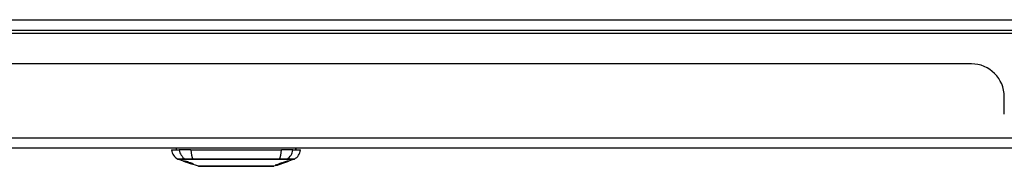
# Model space of a CAD drawing. Header units: inches. Extents: x 14 to 324, y 28 to 153.
# Tile 10 of 91: x 41.74 to 51.05, y 28.22 to 29.61. Entities that reach past the tile are written whole.
import ezdxf

# ---------------------------------------------------------------- set-up
doc = ezdxf.new("R2010")
doc.units = ezdxf.units.IN
doc.header["$MEASUREMENT"] = 0
doc.layers.add('Visible Edges(ANSI)', color=7, linetype='Continuous', lineweight=25)
doc.layers.add('Visible Tangent Edges(ANSI)', color=7, linetype='Continuous', lineweight=25)

msp = doc.modelspace()

# ---------------------------------------------------------------- linework, layer by layer
at = {"layer": 'Visible Edges(ANSI)'}
for p, q in [((13.8823, 29.5091), (73.6843, 29.5091)), ((50.7408, 29.1896), (36.8258, 29.1896)), ((51.0528, 28.7117), (51.0528, 28.8776)), ((73.5858, 28.3896), (13.9808, 28.3896)), ((43.1731, 28.3739), (43.2458, 28.3739)), ((43.3546, 28.3739), (43.2458, 28.3739)), ((43.3546, 28.3739), (44.212, 28.3739)), ((44.3208, 28.3739), (44.212, 28.3739)), ((44.3208, 28.3739), (44.3935, 28.3739)), ((43.2948, 28.2653), (43.233, 28.287)), ((43.2948, 28.2653), (43.3026, 28.2626)), ((43.2952, 28.266), (43.2952, 28.2667)), ((43.3026, 28.2626), (43.303, 28.2624)), ((43.3381, 28.2502), (43.303, 28.2624)), ((43.3084, 28.2638), (43.3084, 28.2652)), ((43.3158, 28.2596), (43.3158, 28.26)), ((43.3324, 28.2574), (43.3324, 28.2581)), ((43.3385, 28.25), (43.3483, 28.2466)), ((43.4265, 28.2192), (43.3483, 28.2466)), ((43.3556, 28.2453), (43.3556, 28.2461)), ((43.3692, 28.2441), (43.3692, 28.2455)), ((44.2124, 28.2445), (44.1711, 28.2301)), ((44.1843, 28.2351), (44.1843, 28.2354)), ((44.1843, 28.2347), (44.1843, 28.2351)), ((44.1911, 28.2387), (44.1911, 28.2395)), ((44.1918, 28.2377), (44.1918, 28.238)), ((44.1918, 28.2377), (44.1918, 28.2374)), ((44.1923, 28.2399), (44.1923, 28.2457)), ((44.1951, 28.2408), (44.1951, 28.2465)), ((44.2038, 28.2417), (44.2038, 28.2419)), ((44.2108, 28.244), (44.2108, 28.2441)), ((44.2196, 28.2485), (44.2112, 28.2456)), ((44.2112, 28.2456), (44.2112, 28.2458)), ((44.2124, 28.2445), (44.2788, 28.2678)), ((44.2138, 28.2451), (44.2138, 28.2455)), ((44.2159, 28.2463), (44.2159, 28.2471)), ((44.2191, 28.2539), (44.2191, 28.2488)), ((44.2228, 28.2501), (44.2228, 28.255)), ((44.2379, 28.2537), (44.2379, 28.2543)), ((44.2496, 28.2634), (44.2496, 28.2592)), ((44.2531, 28.2604), (44.2531, 28.2646)), ((44.258, 28.2609), (44.258, 28.2616)), ((44.2798, 28.2682), (44.2788, 28.2679)), ((44.2788, 28.2678), (44.2788, 28.2679)), ((44.2793, 28.2693), (44.2793, 28.273)), ((44.3336, 28.287), (44.2798, 28.2681)), ((44.2798, 28.2731), (44.2798, 28.2687)), ((44.2798, 28.2683), (44.2798, 28.2681)), ((44.1646, 28.2278), (44.1401, 28.2192)), ((44.1646, 28.2278), (44.1646, 28.2278)), ((44.1743, 28.2312), (44.1668, 28.2286)), ((44.1668, 28.2286), (44.1668, 28.2291)), ((44.1724, 28.2307), (44.1724, 28.2312))]:
    msp.add_line(p, q, dxfattribs=at)
at = {"layer": 'Visible Edges(ANSI)', "flags": 128}
for points in [[(43.3051, 28.262), (43.3039, 28.2624), (43.3027, 28.2628), (43.3016, 28.2632), (43.3005, 28.2636), (43.2994, 28.264), (43.2983, 28.2644), (43.2973, 28.2648), (43.2963, 28.2651), (43.2953, 28.2655), (43.2943, 28.2658), (43.2933, 28.2662), (43.2923, 28.2666), (43.2913, 28.2669), (43.2904, 28.2673), (43.2896, 28.2676), (43.2889, 28.2678), (43.2883, 28.2681), (43.2878, 28.2683), (43.2873, 28.2685), (43.2868, 28.2687), (43.2865, 28.2689), (43.2863, 28.269), (43.2864, 28.2691), (43.2867, 28.269)], [(43.2867, 28.269), (43.2874, 28.2689), (43.2885, 28.2686), (43.2897, 28.2683), (43.2909, 28.268), (43.292, 28.2677), (43.2931, 28.2674), (43.2943, 28.267), (43.2955, 28.2666), (43.2969, 28.2662), (43.2984, 28.2657), (43.2999, 28.2652), (43.3014, 28.2648), (43.3028, 28.2643), (43.3042, 28.2639), (43.3055, 28.2635), (43.3067, 28.2631), (43.3078, 28.2627), (43.309, 28.2623), (43.3102, 28.2619), (43.3114, 28.2615), (43.3126, 28.2611), (43.3138, 28.2607), (43.3151, 28.2603), (43.3163, 28.2598)], [(43.2955, 28.266), (43.2954, 28.266), (43.2953, 28.266), (43.2952, 28.266), (43.2952, 28.2659), (43.2952, 28.2659), (43.2953, 28.2658), (43.2955, 28.2658), (43.2957, 28.2656), (43.296, 28.2655), (43.2964, 28.2654), (43.2968, 28.2652), (43.2974, 28.265), (43.298, 28.2647), (43.2987, 28.2645), (43.2994, 28.2642), (43.3001, 28.2639), (43.3008, 28.2637), (43.3015, 28.2635), (43.3021, 28.2632), (43.3028, 28.263), (43.3035, 28.2628), (43.3041, 28.2625), (43.3048, 28.2623), (43.3056, 28.262)], [(43.3158, 28.2596), (43.3145, 28.2601), (43.3132, 28.2605), (43.3119, 28.261), (43.3106, 28.2614), (43.3093, 28.2618), (43.3081, 28.2622), (43.3069, 28.2626), (43.3057, 28.263), (43.3046, 28.2633), (43.3035, 28.2637), (43.3025, 28.264), (43.3015, 28.2643), (43.3006, 28.2646), (43.2999, 28.2648), (43.2992, 28.265), (43.2985, 28.2652), (43.298, 28.2654), (43.2975, 28.2655), (43.297, 28.2656), (43.2966, 28.2657), (43.2963, 28.2658), (43.296, 28.2659), (43.2957, 28.2659), (43.2955, 28.266)], [(43.3149, 28.2606), (43.3122, 28.2616), (43.3096, 28.2625), (43.3074, 28.2633), (43.3057, 28.264), (43.3044, 28.2644), (43.3034, 28.2648), (43.3026, 28.2652), (43.3018, 28.2655), (43.3011, 28.2658), (43.3006, 28.2661), (43.3002, 28.2663), (43.2999, 28.2664), (43.2997, 28.2666), (43.2996, 28.2667), (43.2995, 28.2668), (43.2995, 28.2668), (43.2995, 28.2669), (43.2996, 28.2669), (43.2997, 28.2669), (43.2999, 28.2669), (43.3001, 28.2669), (43.3004, 28.2669), (43.3007, 28.2669), (43.301, 28.2668)], [(43.301, 28.2668), (43.3018, 28.2667), (43.3028, 28.2665), (43.3038, 28.2663), (43.3051, 28.266), (43.3064, 28.2657), (43.3077, 28.2654), (43.3091, 28.265), (43.3106, 28.2646), (43.3121, 28.2642), (43.3138, 28.2638), (43.3156, 28.2633), (43.3173, 28.2627), (43.3191, 28.2622), (43.3207, 28.2617), (43.3223, 28.2613), (43.3237, 28.2608), (43.325, 28.2604), (43.3263, 28.26), (43.3276, 28.2596), (43.329, 28.2592), (43.3303, 28.2588), (43.3316, 28.2583), (43.3329, 28.2579), (43.3342, 28.2575)], [(43.325, 28.2553), (43.3242, 28.2555), (43.3234, 28.2558), (43.3226, 28.256), (43.3217, 28.2563), (43.3208, 28.2566), (43.3198, 28.257), (43.3188, 28.2573), (43.3178, 28.2576), (43.3168, 28.258), (43.3158, 28.2583), (43.3149, 28.2586), (43.314, 28.2589), (43.3133, 28.2592), (43.3125, 28.2594), (43.3118, 28.2597), (43.311, 28.2599), (43.3103, 28.2602), (43.3096, 28.2605), (43.3088, 28.2607), (43.3081, 28.261), (43.3073, 28.2612), (43.3066, 28.2615), (43.3058, 28.2618), (43.3051, 28.262)], [(43.3056, 28.262), (43.3063, 28.2618), (43.307, 28.2615), (43.3077, 28.2613), (43.3084, 28.261), (43.3091, 28.2608), (43.3097, 28.2606), (43.3104, 28.2603), (43.311, 28.2601), (43.3116, 28.2599), (43.3121, 28.2598), (43.3126, 28.2596), (43.3131, 28.2594), (43.3135, 28.2593), (43.3139, 28.2592), (43.3143, 28.259), (43.3147, 28.2589), (43.3151, 28.2588), (43.3154, 28.2587), (43.3158, 28.2586), (43.3161, 28.2585), (43.3164, 28.2584), (43.3167, 28.2583), (43.317, 28.2582), (43.3173, 28.2581)], [(43.3096, 28.2639), (43.3092, 28.2639), (43.3088, 28.2639), (43.3086, 28.2639), (43.3084, 28.2639), (43.3084, 28.2638), (43.3085, 28.2637), (43.3086, 28.2636), (43.3088, 28.2635), (43.3091, 28.2634), (43.3094, 28.2632), (43.3098, 28.263), (43.3103, 28.2628), (43.3108, 28.2626), (43.3114, 28.2624), (43.312, 28.2621), (43.3125, 28.2619), (43.313, 28.2618), (43.3135, 28.2616), (43.314, 28.2614), (43.3145, 28.2612), (43.3151, 28.261), (43.3156, 28.2608), (43.3162, 28.2606), (43.3167, 28.2604)], [(43.3324, 28.2574), (43.3317, 28.2577), (43.3309, 28.2579), (43.3302, 28.2581), (43.3295, 28.2584), (43.3287, 28.2586), (43.328, 28.2589), (43.3273, 28.2591), (43.3265, 28.2593), (43.3258, 28.2596), (43.3251, 28.2598), (43.3244, 28.26), (43.3236, 28.2602), (43.3229, 28.2604), (43.3222, 28.2607), (43.3212, 28.261), (43.3201, 28.2613), (43.3188, 28.2616), (43.3175, 28.262), (43.316, 28.2624), (43.3144, 28.2628), (43.3129, 28.2632), (43.3116, 28.2635), (43.3105, 28.2637), (43.3096, 28.2639)], [(43.336, 28.2539), (43.3352, 28.2541), (43.3342, 28.2544), (43.3333, 28.2547), (43.3323, 28.255), (43.3312, 28.2553), (43.3301, 28.2556), (43.329, 28.2559), (43.3279, 28.2563), (43.3268, 28.2566), (43.3258, 28.2569), (43.3249, 28.2573), (43.324, 28.2575), (43.3232, 28.2578), (43.3224, 28.2581), (43.3216, 28.2583), (43.3209, 28.2586), (43.3201, 28.2588), (43.3194, 28.2591), (43.3186, 28.2593), (43.3179, 28.2596), (43.3172, 28.2598), (43.3164, 28.2601), (43.3157, 28.2603), (43.3149, 28.2606)], [(43.3163, 28.2598), (43.3163, 28.2598), (43.3162, 28.2598), (43.3162, 28.2598), (43.3162, 28.2598), (43.3162, 28.2598), (43.3161, 28.2598), (43.3161, 28.2598), (43.3161, 28.2598), (43.3161, 28.2598), (43.3161, 28.2598), (43.316, 28.2597), (43.316, 28.2597), (43.316, 28.2597), (43.316, 28.2597), (43.316, 28.2597), (43.3159, 28.2597), (43.3159, 28.2597), (43.3159, 28.2597), (43.3159, 28.2597), (43.3158, 28.2597), (43.3158, 28.2597), (43.3158, 28.2597), (43.3158, 28.2596), (43.3158, 28.2596)], [(43.3167, 28.2604), (43.3175, 28.2602), (43.3182, 28.2599), (43.3189, 28.2597), (43.3197, 28.2594), (43.3204, 28.2592), (43.3211, 28.2589), (43.3219, 28.2587), (43.3225, 28.2585), (43.3231, 28.2583), (43.3237, 28.2581), (43.3242, 28.258), (43.3247, 28.2578), (43.3251, 28.2577), (43.3256, 28.2576), (43.326, 28.2574), (43.3264, 28.2573), (43.3268, 28.2572), (43.3272, 28.2571), (43.3276, 28.257), (43.328, 28.2569), (43.3283, 28.2568), (43.3287, 28.2567), (43.329, 28.2566), (43.3293, 28.2565)], [(43.3173, 28.2581), (43.3176, 28.258), (43.318, 28.2579), (43.3184, 28.2578), (43.3188, 28.2577), (43.3193, 28.2575), (43.3197, 28.2574), (43.3202, 28.2573), (43.3207, 28.2571), (43.3212, 28.257), (43.3217, 28.2569), (43.3222, 28.2567), (43.3228, 28.2566), (43.3233, 28.2564), (43.3238, 28.2563), (43.3243, 28.2562), (43.3249, 28.256), (43.3254, 28.2559), (43.3259, 28.2557), (43.3265, 28.2556), (43.3271, 28.2554), (43.3276, 28.2553), (43.3282, 28.2551), (43.3289, 28.2549), (43.3295, 28.2548)], [(43.3394, 28.2512), (43.3387, 28.2514), (43.3381, 28.2516), (43.3374, 28.2518), (43.3367, 28.252), (43.336, 28.2522), (43.3354, 28.2524), (43.3348, 28.2525), (43.3342, 28.2527), (43.3337, 28.2528), (43.3332, 28.253), (43.3327, 28.2531), (43.3323, 28.2532), (43.3318, 28.2533), (43.3313, 28.2535), (43.3308, 28.2536), (43.3303, 28.2537), (43.3298, 28.2539), (43.3292, 28.254), (43.3285, 28.2542), (43.3279, 28.2544), (43.3271, 28.2546), (43.3264, 28.2549), (43.3257, 28.2551), (43.325, 28.2553)], [(43.3293, 28.2565), (43.3298, 28.2564), (43.3303, 28.2563), (43.3308, 28.2562), (43.3313, 28.256), (43.3319, 28.2559), (43.3325, 28.2557), (43.3332, 28.2556), (43.3338, 28.2554), (43.3345, 28.2553), (43.3352, 28.2551), (43.3359, 28.255), (43.3366, 28.2548), (43.3373, 28.2547), (43.338, 28.2545), (43.3387, 28.2543), (43.3394, 28.2542), (43.3401, 28.254), (43.3407, 28.2539), (43.3414, 28.2537), (43.3422, 28.2535), (43.3429, 28.2534), (43.3437, 28.2532), (43.3444, 28.253), (43.3451, 28.2528)], [(43.3295, 28.2548), (43.3302, 28.2545), (43.3309, 28.2543), (43.3317, 28.2541), (43.3325, 28.2538), (43.3334, 28.2536), (43.3343, 28.2533), (43.3353, 28.253), (43.3362, 28.2527), (43.3371, 28.2524), (43.338, 28.2522), (43.3387, 28.2519), (43.3395, 28.2517), (43.3401, 28.2515), (43.3407, 28.2513), (43.3414, 28.2511), (43.342, 28.2508), (43.3426, 28.2506), (43.3433, 28.2504), (43.3439, 28.2502), (43.3445, 28.25), (43.3452, 28.2498), (43.3458, 28.2496), (43.3464, 28.2493), (43.3471, 28.2491)], [(43.3342, 28.2575), (43.3341, 28.2575), (43.3341, 28.2575), (43.334, 28.2575), (43.3339, 28.2575), (43.3338, 28.2574), (43.3338, 28.2574), (43.3337, 28.2574), (43.3336, 28.2574), (43.3335, 28.2574), (43.3335, 28.2574), (43.3334, 28.2574), (43.3333, 28.2574), (43.3332, 28.2574), (43.3332, 28.2574), (43.3331, 28.2574), (43.333, 28.2574), (43.3329, 28.2574), (43.3328, 28.2574), (43.3328, 28.2574), (43.3327, 28.2574), (43.3326, 28.2574), (43.3325, 28.2574), (43.3325, 28.2574), (43.3324, 28.2574)], [(43.3545, 28.2495), (43.3538, 28.2497), (43.353, 28.2499), (43.3522, 28.2501), (43.3514, 28.2503), (43.3505, 28.2505), (43.3497, 28.2507), (43.3489, 28.2509), (43.3482, 28.251), (43.3475, 28.2512), (43.3468, 28.2513), (43.3462, 28.2515), (43.3456, 28.2516), (43.3449, 28.2518), (43.3443, 28.2519), (43.3436, 28.252), (43.3429, 28.2522), (43.3422, 28.2524), (43.3414, 28.2525), (43.3406, 28.2527), (43.3397, 28.253), (43.3388, 28.2532), (43.3378, 28.2534), (43.3369, 28.2537), (43.336, 28.2539)], [(43.3639, 28.2422), (43.3636, 28.2423), (43.3634, 28.2423), (43.363, 28.2424), (43.3626, 28.2425), (43.3622, 28.2426), (43.3617, 28.2427), (43.3611, 28.2428), (43.3605, 28.243), (43.3598, 28.2432), (43.359, 28.2435), (43.358, 28.2438), (43.3568, 28.2441), (43.3554, 28.2446), (43.3537, 28.2451), (43.352, 28.2457), (43.3503, 28.2463), (43.3486, 28.2468), (43.347, 28.2474), (43.3455, 28.2479), (43.344, 28.2484), (43.3424, 28.249), (43.3409, 28.2495), (43.3393, 28.25), (43.3378, 28.2506)], [(43.3378, 28.2506), (43.3378, 28.2506), (43.3378, 28.2506), (43.3378, 28.2506), (43.3379, 28.2506), (43.3379, 28.2506), (43.3379, 28.2506), (43.3379, 28.2506), (43.338, 28.2506), (43.338, 28.2506), (43.338, 28.2506), (43.338, 28.2506), (43.3381, 28.2506), (43.3381, 28.2506), (43.3381, 28.2506), (43.3381, 28.2506), (43.3382, 28.2506), (43.3382, 28.2506), (43.3382, 28.2506), (43.3382, 28.2506), (43.3383, 28.2506), (43.3383, 28.2506), (43.3383, 28.2506), (43.3383, 28.2506), (43.3383, 28.2506)], [(43.3381, 28.2502), (43.3381, 28.2502), (43.3381, 28.2501), (43.3382, 28.2501), (43.3382, 28.2501), (43.3382, 28.2501), (43.3382, 28.2501), (43.3382, 28.2501), (43.3383, 28.2501), (43.3383, 28.2501), (43.3383, 28.2501), (43.3383, 28.2501), (43.3383, 28.2501), (43.3383, 28.2501), (43.3384, 28.2501), (43.3384, 28.2501), (43.3384, 28.2501), (43.3384, 28.2501), (43.3384, 28.25), (43.3384, 28.25), (43.3385, 28.25), (43.3385, 28.25), (43.3385, 28.25), (43.3385, 28.25), (43.3385, 28.25)], [(43.3383, 28.2506), (43.34, 28.25), (43.3416, 28.2495), (43.3432, 28.2489), (43.3448, 28.2484), (43.3463, 28.2479), (43.3478, 28.2474), (43.3491, 28.247), (43.35, 28.2466), (43.3508, 28.2464), (43.3513, 28.2463), (43.3517, 28.2461), (43.3522, 28.246), (43.3526, 28.2459), (43.353, 28.2458), (43.3533, 28.2457), (43.3536, 28.2456), (43.3539, 28.2455), (43.3541, 28.2454), (43.3544, 28.2454), (43.3546, 28.2453), (43.3547, 28.2453), (43.3549, 28.2453), (43.355, 28.2453), (43.3552, 28.2452)], [(43.3464, 28.2489), (43.3461, 28.249), (43.3458, 28.2491), (43.3455, 28.2493), (43.3452, 28.2494), (43.3449, 28.2495), (43.3446, 28.2496), (43.3442, 28.2497), (43.3439, 28.2498), (43.3436, 28.2499), (43.3433, 28.25), (43.343, 28.2501), (43.3427, 28.2502), (43.3424, 28.2503), (43.3421, 28.2504), (43.3418, 28.2505), (43.3415, 28.2506), (43.3412, 28.2507), (43.341, 28.2508), (43.3407, 28.2508), (43.3404, 28.2509), (43.3402, 28.251), (43.3399, 28.2511), (43.3396, 28.2512), (43.3394, 28.2512)], [(43.3451, 28.2528), (43.346, 28.2526), (43.3468, 28.2524), (43.3477, 28.2522), (43.3487, 28.2519), (43.3496, 28.2517), (43.3506, 28.2514), (43.3517, 28.2511), (43.3527, 28.2508), (43.3536, 28.2505), (43.3545, 28.2503), (43.3553, 28.25), (43.3561, 28.2498), (43.3567, 28.2496), (43.3574, 28.2494), (43.358, 28.2492), (43.3587, 28.249), (43.3593, 28.2488), (43.3599, 28.2486), (43.3606, 28.2484), (43.3612, 28.2482), (43.3618, 28.248), (43.3625, 28.2478), (43.3631, 28.2476), (43.3637, 28.2474)], [(43.3552, 28.2452), (43.3553, 28.2452), (43.3553, 28.2452), (43.3554, 28.2452), (43.3555, 28.2452), (43.3555, 28.2452), (43.3555, 28.2453), (43.3556, 28.2453), (43.3556, 28.2453), (43.3556, 28.2453), (43.3555, 28.2454), (43.3555, 28.2454), (43.3554, 28.2454), (43.3553, 28.2455), (43.3552, 28.2456), (43.3551, 28.2456), (43.3549, 28.2457), (43.3548, 28.2458), (43.3545, 28.2459), (43.354, 28.2461), (43.3531, 28.2465), (43.3518, 28.247), (43.3502, 28.2476), (43.3484, 28.2482), (43.3464, 28.2489)], [(43.3763, 28.2411), (43.3758, 28.2412), (43.3753, 28.2412), (43.3747, 28.2413), (43.374, 28.2414), (43.3733, 28.2416), (43.3725, 28.2417), (43.3717, 28.2419), (43.3708, 28.2421), (43.3698, 28.2424), (43.3687, 28.2427), (43.3673, 28.243), (43.3658, 28.2434), (43.3642, 28.2439), (43.3624, 28.2445), (43.3606, 28.245), (43.3589, 28.2456), (43.3573, 28.2461), (43.3558, 28.2466), (43.3543, 28.247), (43.3528, 28.2475), (43.3514, 28.248), (43.3499, 28.2485), (43.3484, 28.249), (43.347, 28.2495)], [(43.347, 28.2495), (43.3471, 28.2495), (43.3471, 28.2495), (43.3472, 28.2495), (43.3473, 28.2495), (43.3474, 28.2495), (43.3475, 28.2495), (43.3475, 28.2495), (43.3476, 28.2495), (43.3477, 28.2495), (43.3478, 28.2495), (43.3479, 28.2495), (43.3479, 28.2494), (43.348, 28.2494), (43.3481, 28.2494), (43.3482, 28.2494), (43.3483, 28.2494), (43.3483, 28.2494), (43.3484, 28.2494), (43.3485, 28.2494), (43.3486, 28.2494), (43.3486, 28.2494), (43.3487, 28.2494), (43.3488, 28.2494), (43.3489, 28.2494)], [(43.3471, 28.2491), (43.3525, 28.2472), (43.3571, 28.2456), (43.3596, 28.2446), (43.3607, 28.2441), (43.3615, 28.2438), (43.3621, 28.2435), (43.3626, 28.2433), (43.363, 28.2431), (43.3633, 28.243), (43.3635, 28.2429), (43.3637, 28.2428), (43.3639, 28.2427), (43.364, 28.2426), (43.3641, 28.2425), (43.3642, 28.2424), (43.3642, 28.2424), (43.3643, 28.2423), (43.3643, 28.2423), (43.3643, 28.2423), (43.3642, 28.2422), (43.3642, 28.2422), (43.3641, 28.2422), (43.364, 28.2422), (43.3639, 28.2422)], [(43.3489, 28.2494), (43.3502, 28.2489), (43.3515, 28.2485), (43.3528, 28.2481), (43.3541, 28.2476), (43.3554, 28.2472), (43.3567, 28.2468), (43.358, 28.2464), (43.3592, 28.246), (43.3603, 28.2457), (43.3613, 28.2454), (43.3621, 28.2452), (43.3628, 28.245), (43.3634, 28.2448), (43.364, 28.2447), (43.3645, 28.2446), (43.365, 28.2445), (43.3654, 28.2444), (43.3659, 28.2443), (43.3662, 28.2442), (43.3666, 28.2442), (43.3669, 28.2441), (43.3672, 28.2441), (43.3675, 28.244), (43.3678, 28.244)], [(43.3617, 28.2473), (43.3614, 28.2474), (43.3611, 28.2475), (43.3608, 28.2476), (43.3605, 28.2477), (43.3602, 28.2478), (43.3599, 28.2479), (43.3596, 28.248), (43.3593, 28.2481), (43.359, 28.2482), (43.3587, 28.2483), (43.3583, 28.2484), (43.358, 28.2485), (43.3577, 28.2486), (43.3574, 28.2487), (43.3571, 28.2488), (43.3568, 28.2489), (43.3565, 28.249), (43.3562, 28.249), (43.3559, 28.2491), (43.3556, 28.2492), (43.3553, 28.2493), (43.3551, 28.2494), (43.3548, 28.2495), (43.3545, 28.2495)], [(43.3678, 28.244), (43.368, 28.244), (43.3682, 28.244), (43.3684, 28.244), (43.3685, 28.244), (43.3687, 28.244), (43.3688, 28.244), (43.3689, 28.244), (43.369, 28.244), (43.3691, 28.244), (43.3691, 28.2441), (43.3692, 28.2441), (43.3692, 28.2441), (43.3691, 28.2442), (43.3691, 28.2443), (43.369, 28.2444), (43.3688, 28.2445), (43.3685, 28.2447), (43.368, 28.2449), (43.3673, 28.2452), (43.3665, 28.2456), (43.3655, 28.246), (43.3643, 28.2464), (43.3631, 28.2468), (43.3617, 28.2473)], [(43.3637, 28.2474), (43.3665, 28.2464), (43.3692, 28.2455), (43.3713, 28.2447), (43.3728, 28.2441), (43.3738, 28.2436), (43.3747, 28.2433), (43.3754, 28.2429), (43.3761, 28.2426), (43.3766, 28.2424), (43.3771, 28.2421), (43.3774, 28.2419), (43.3776, 28.2417), (43.3777, 28.2416), (43.3778, 28.2414), (43.3778, 28.2414), (43.3778, 28.2413), (43.3778, 28.2412), (43.3777, 28.2412), (43.3775, 28.2411), (43.3774, 28.2411), (43.3771, 28.2411), (43.3769, 28.2411), (43.3766, 28.2411), (43.3763, 28.2411)], [(44.1526, 28.2283), (44.1542, 28.2288), (44.1559, 28.2292), (44.1575, 28.2297), (44.1592, 28.2302), (44.1609, 28.2306), (44.1625, 28.2311), (44.1642, 28.2316), (44.1659, 28.2321), (44.1675, 28.2325), (44.1692, 28.233), (44.1708, 28.2335), (44.1725, 28.234), (44.1742, 28.2345), (44.1758, 28.235), (44.1775, 28.2355), (44.1791, 28.2359), (44.1808, 28.2364), (44.1824, 28.2369), (44.1841, 28.2374), (44.1857, 28.2379), (44.1874, 28.2384), (44.189, 28.2389), (44.1907, 28.2394), (44.1923, 28.2399)], [(44.1911, 28.2387), (44.1895, 28.2383), (44.1879, 28.2378), (44.1863, 28.2373), (44.1847, 28.2369), (44.1831, 28.2364), (44.1815, 28.2359), (44.1799, 28.2355), (44.1783, 28.235), (44.1767, 28.2346), (44.1751, 28.2342), (44.1735, 28.2337), (44.1719, 28.2333), (44.1703, 28.2328), (44.1687, 28.2324), (44.1671, 28.232), (44.1655, 28.2316), (44.1638, 28.2311), (44.1622, 28.2307), (44.1606, 28.2303), (44.159, 28.2299), (44.1574, 28.2295), (44.1558, 28.2291), (44.1542, 28.2287), (44.1526, 28.2283)], [(44.1651, 28.2284), (44.1652, 28.2285), (44.1655, 28.2286), (44.1658, 28.2287), (44.1662, 28.2289), (44.1666, 28.2291), (44.1671, 28.2293), (44.1677, 28.2295), (44.1683, 28.2297), (44.1689, 28.23), (44.1696, 28.2302), (44.1703, 28.2305), (44.1711, 28.2308), (44.1719, 28.2311), (44.1728, 28.2314), (44.1736, 28.2317), (44.1745, 28.232), (44.1755, 28.2324), (44.1764, 28.2327), (44.1774, 28.233), (44.1783, 28.2334), (44.1793, 28.2337), (44.1803, 28.2341), (44.1813, 28.2344), (44.1823, 28.2348)], [(44.1748, 28.2317), (44.1744, 28.2316), (44.1741, 28.2314), (44.1738, 28.2313), (44.1735, 28.2312), (44.1733, 28.2311), (44.1731, 28.231), (44.1729, 28.2309), (44.1727, 28.2308), (44.1726, 28.2308), (44.1725, 28.2307), (44.1724, 28.2307), (44.1724, 28.2307), (44.1724, 28.2307), (44.1724, 28.2307), (44.1724, 28.2307), (44.1725, 28.2307), (44.1726, 28.2307), (44.1728, 28.2307), (44.173, 28.2308), (44.1732, 28.2309), (44.1734, 28.2309), (44.1737, 28.231), (44.174, 28.2311), (44.1743, 28.2312)], [(44.1843, 28.2351), (44.1839, 28.235), (44.1834, 28.2348), (44.1829, 28.2347), (44.1825, 28.2345), (44.182, 28.2343), (44.1815, 28.2342), (44.1811, 28.234), (44.1806, 28.2338), (44.1802, 28.2337), (44.1797, 28.2335), (44.1793, 28.2334), (44.1788, 28.2332), (44.1784, 28.2331), (44.178, 28.2329), (44.1776, 28.2328), (44.1772, 28.2326), (44.1768, 28.2325), (44.1765, 28.2324), (44.1762, 28.2322), (44.1758, 28.2321), (44.1755, 28.232), (44.1753, 28.2319), (44.175, 28.2318), (44.1748, 28.2317)], [(44.2159, 28.2463), (44.2144, 28.2458), (44.2129, 28.2453), (44.2114, 28.2448), (44.2099, 28.2443), (44.2084, 28.2438), (44.2068, 28.2433), (44.2053, 28.2428), (44.2038, 28.2423), (44.2022, 28.2418), (44.2007, 28.2414), (44.1992, 28.2409), (44.1977, 28.2404), (44.1961, 28.2399), (44.1946, 28.2394), (44.193, 28.2389), (44.1915, 28.2384), (44.19, 28.238), (44.1884, 28.2375), (44.1869, 28.237), (44.1854, 28.2365), (44.1838, 28.2361), (44.1823, 28.2356), (44.1808, 28.2351), (44.1792, 28.2346)], [(44.1792, 28.2346), (44.1797, 28.2348), (44.1802, 28.235), (44.1807, 28.2352), (44.1812, 28.2353), (44.1817, 28.2355), (44.1822, 28.2357), (44.1827, 28.2358), (44.1832, 28.236), (44.1837, 28.2362), (44.1842, 28.2363), (44.1847, 28.2365), (44.1851, 28.2367), (44.1856, 28.2369), (44.1861, 28.237), (44.1866, 28.2372), (44.1871, 28.2374), (44.1876, 28.2375), (44.1881, 28.2377), (44.1886, 28.2379), (44.1891, 28.238), (44.1896, 28.2382), (44.1901, 28.2384), (44.1906, 28.2386), (44.1911, 28.2387)], [(44.1823, 28.2348), (44.1833, 28.2351), (44.1843, 28.2354), (44.1853, 28.2358), (44.1863, 28.2361), (44.1873, 28.2365), (44.1883, 28.2368), (44.1893, 28.2371), (44.1903, 28.2375), (44.1912, 28.2378), (44.1922, 28.2381), (44.1931, 28.2384), (44.1941, 28.2387), (44.195, 28.239), (44.1959, 28.2393), (44.1968, 28.2396), (44.1977, 28.2399), (44.1985, 28.2402), (44.1994, 28.2405), (44.2002, 28.2408), (44.201, 28.241), (44.2018, 28.2413), (44.2026, 28.2415), (44.2034, 28.2418), (44.2041, 28.242)], [(44.2033, 28.2413), (44.2026, 28.2411), (44.2018, 28.2408), (44.201, 28.2405), (44.2002, 28.2403), (44.1994, 28.24), (44.1987, 28.2397), (44.1979, 28.2394), (44.197, 28.2392), (44.1962, 28.2389), (44.1954, 28.2386), (44.1946, 28.2383), (44.1938, 28.238), (44.193, 28.2377), (44.1922, 28.2374), (44.1914, 28.2372), (44.1906, 28.2369), (44.1898, 28.2366), (44.189, 28.2363), (44.1882, 28.236), (44.1874, 28.2358), (44.1866, 28.2355), (44.1858, 28.2352), (44.1851, 28.235), (44.1843, 28.2347)], [(44.2033, 28.2415), (44.2031, 28.2415), (44.2028, 28.2414), (44.2025, 28.2413), (44.2022, 28.2412), (44.2019, 28.2411), (44.2015, 28.2409), (44.2011, 28.2408), (44.2007, 28.2407), (44.2002, 28.2405), (44.1998, 28.2404), (44.1993, 28.2402), (44.1988, 28.2401), (44.1983, 28.2399), (44.1977, 28.2397), (44.1972, 28.2395), (44.1966, 28.2393), (44.1961, 28.2391), (44.1955, 28.239), (44.1949, 28.2388), (44.1943, 28.2385), (44.1937, 28.2383), (44.1931, 28.2381), (44.1924, 28.2379), (44.1918, 28.2377)], [(44.1918, 28.2374), (44.1922, 28.2375), (44.1926, 28.2377), (44.1931, 28.2378), (44.1935, 28.238), (44.194, 28.2381), (44.1944, 28.2383), (44.1949, 28.2384), (44.1953, 28.2386), (44.1958, 28.2388), (44.1962, 28.2389), (44.1967, 28.2391), (44.1971, 28.2392), (44.1976, 28.2394), (44.198, 28.2396), (44.1985, 28.2397), (44.1989, 28.2399), (44.1993, 28.24), (44.1997, 28.2401), (44.2001, 28.2403), (44.2005, 28.2404), (44.2008, 28.2405), (44.2012, 28.2407), (44.2015, 28.2408), (44.2018, 28.2409)], [(44.1923, 28.2457), (44.1934, 28.246), (44.1945, 28.2463), (44.1957, 28.2467), (44.1968, 28.247), (44.1979, 28.2474), (44.199, 28.2477), (44.2001, 28.248), (44.2012, 28.2484), (44.2024, 28.2487), (44.2035, 28.2491), (44.2046, 28.2494), (44.2057, 28.2497), (44.2068, 28.2501), (44.2079, 28.2504), (44.209, 28.2508), (44.2102, 28.2511), (44.2113, 28.2515), (44.2124, 28.2518), (44.2135, 28.2521), (44.2146, 28.2525), (44.2157, 28.2528), (44.2168, 28.2532), (44.2179, 28.2535), (44.2191, 28.2539)], [(44.2191, 28.2488), (44.2181, 28.2485), (44.2171, 28.2482), (44.2161, 28.2478), (44.2151, 28.2475), (44.2141, 28.2472), (44.2131, 28.2468), (44.2121, 28.2465), (44.2111, 28.2462), (44.2101, 28.2458), (44.2091, 28.2455), (44.2081, 28.2451), (44.2071, 28.2448), (44.2061, 28.2445), (44.2051, 28.2441), (44.2041, 28.2438), (44.2031, 28.2435), (44.2021, 28.2431), (44.2011, 28.2428), (44.2001, 28.2425), (44.1991, 28.2421), (44.1981, 28.2418), (44.1971, 28.2414), (44.1961, 28.2411), (44.1951, 28.2408)], [(44.1951, 28.2408), (44.1961, 28.2411), (44.1971, 28.2414), (44.1981, 28.2417), (44.1992, 28.242), (44.2002, 28.2424), (44.2012, 28.2427), (44.2022, 28.243), (44.2032, 28.2433), (44.2043, 28.2436), (44.2053, 28.244), (44.2063, 28.2443), (44.2073, 28.2446), (44.2084, 28.2449), (44.2094, 28.2452), (44.2104, 28.2456), (44.2114, 28.2459), (44.2124, 28.2462), (44.2135, 28.2465), (44.2145, 28.2469), (44.2155, 28.2472), (44.2165, 28.2475), (44.2175, 28.2478), (44.2185, 28.2482), (44.2196, 28.2485)], [(44.2018, 28.2409), (44.202, 28.241), (44.2023, 28.2411), (44.2025, 28.2411), (44.2027, 28.2412), (44.2028, 28.2413), (44.203, 28.2413), (44.2032, 28.2414), (44.2033, 28.2414), (44.2034, 28.2415), (44.2035, 28.2415), (44.2036, 28.2416), (44.2037, 28.2416), (44.2038, 28.2416), (44.2038, 28.2416), (44.2038, 28.2417), (44.2038, 28.2417), (44.2038, 28.2417), (44.2038, 28.2417), (44.2038, 28.2417), (44.2037, 28.2416), (44.2036, 28.2416), (44.2035, 28.2416), (44.2034, 28.2416), (44.2033, 28.2415)], [(44.2108, 28.244), (44.2107, 28.244), (44.2107, 28.244), (44.2105, 28.2439), (44.2104, 28.2439), (44.2102, 28.2438), (44.2101, 28.2437), (44.2098, 28.2437), (44.2096, 28.2436), (44.2093, 28.2435), (44.2091, 28.2434), (44.2088, 28.2433), (44.2084, 28.2432), (44.2081, 28.243), (44.2077, 28.2429), (44.2074, 28.2428), (44.207, 28.2426), (44.2066, 28.2425), (44.2061, 28.2423), (44.2057, 28.2422), (44.2052, 28.242), (44.2048, 28.2419), (44.2043, 28.2417), (44.2038, 28.2415), (44.2033, 28.2413)], [(44.2041, 28.242), (44.2048, 28.2422), (44.2054, 28.2424), (44.206, 28.2426), (44.2066, 28.2428), (44.2071, 28.243), (44.2076, 28.2432), (44.2081, 28.2433), (44.2086, 28.2435), (44.209, 28.2436), (44.2094, 28.2437), (44.2097, 28.2438), (44.21, 28.2439), (44.2103, 28.244), (44.2105, 28.244), (44.2107, 28.2441), (44.2109, 28.2441), (44.211, 28.2442), (44.2111, 28.2442), (44.2111, 28.2442), (44.2112, 28.2442), (44.2111, 28.2442), (44.2111, 28.2441), (44.211, 28.2441), (44.2108, 28.244)], [(44.2063, 28.2428), (44.2067, 28.243), (44.2071, 28.2431), (44.2075, 28.2433), (44.2079, 28.2434), (44.2083, 28.2436), (44.2087, 28.2437), (44.2091, 28.2438), (44.2095, 28.244), (44.21, 28.2441), (44.2104, 28.2443), (44.2108, 28.2444), (44.2112, 28.2446), (44.2116, 28.2447), (44.212, 28.2449), (44.2124, 28.245), (44.2128, 28.2452), (44.2132, 28.2453), (44.2136, 28.2454), (44.214, 28.2456), (44.2144, 28.2457), (44.2148, 28.2459), (44.2151, 28.246), (44.2155, 28.2462), (44.2159, 28.2463)], [(44.2131, 28.2448), (44.2133, 28.2449), (44.2135, 28.245), (44.2136, 28.245), (44.2137, 28.2451), (44.2138, 28.2451), (44.2138, 28.2451), (44.2137, 28.2451), (44.2136, 28.2451), (44.2135, 28.2451), (44.2133, 28.245), (44.2131, 28.2449), (44.2128, 28.2449), (44.2125, 28.2448), (44.2121, 28.2447), (44.2117, 28.2445), (44.2112, 28.2444), (44.2108, 28.2442), (44.2102, 28.2441), (44.2097, 28.2439), (44.2091, 28.2437), (44.2084, 28.2435), (44.2078, 28.2433), (44.2071, 28.2431), (44.2063, 28.2428)], [(44.2112, 28.2456), (44.2122, 28.2459), (44.2131, 28.2462), (44.2141, 28.2465), (44.2151, 28.2468), (44.2161, 28.2471), (44.217, 28.2474), (44.218, 28.2477), (44.219, 28.248), (44.22, 28.2483), (44.2209, 28.2486), (44.2219, 28.249), (44.2229, 28.2493), (44.2239, 28.2496), (44.2248, 28.2499), (44.2258, 28.2502), (44.2268, 28.2505), (44.2278, 28.2508), (44.2287, 28.2511), (44.2297, 28.2515), (44.2307, 28.2518), (44.2316, 28.2521), (44.2326, 28.2524), (44.2336, 28.2527), (44.2346, 28.253)], [(44.2379, 28.2537), (44.2369, 28.2533), (44.2359, 28.253), (44.2349, 28.2526), (44.2338, 28.2522), (44.2328, 28.2519), (44.2318, 28.2515), (44.2307, 28.2511), (44.2297, 28.2507), (44.2287, 28.2504), (44.2276, 28.25), (44.2266, 28.2496), (44.2256, 28.2493), (44.2245, 28.2489), (44.2235, 28.2485), (44.2224, 28.2481), (44.2214, 28.2478), (44.2203, 28.2474), (44.2193, 28.247), (44.2183, 28.2467), (44.2172, 28.2463), (44.2162, 28.2459), (44.2151, 28.2455), (44.2141, 28.2452), (44.2131, 28.2448)], [(44.2228, 28.255), (44.2239, 28.2554), (44.225, 28.2557), (44.2262, 28.2561), (44.2273, 28.2564), (44.2284, 28.2568), (44.2295, 28.2571), (44.2306, 28.2575), (44.2317, 28.2578), (44.2328, 28.2582), (44.234, 28.2585), (44.2351, 28.2589), (44.2362, 28.2592), (44.2373, 28.2596), (44.2384, 28.2599), (44.2395, 28.2603), (44.2407, 28.2606), (44.2418, 28.261), (44.2429, 28.2613), (44.244, 28.2617), (44.2451, 28.262), (44.2462, 28.2624), (44.2473, 28.2627), (44.2484, 28.2631), (44.2496, 28.2634)], [(44.2496, 28.2592), (44.2484, 28.2588), (44.2473, 28.2584), (44.2462, 28.258), (44.2451, 28.2577), (44.244, 28.2573), (44.2429, 28.2569), (44.2418, 28.2565), (44.2407, 28.2562), (44.2395, 28.2558), (44.2384, 28.2554), (44.2373, 28.255), (44.2362, 28.2546), (44.2351, 28.2543), (44.234, 28.2539), (44.2328, 28.2535), (44.2317, 28.2531), (44.2306, 28.2528), (44.2295, 28.2524), (44.2284, 28.252), (44.2273, 28.2516), (44.2262, 28.2512), (44.225, 28.2509), (44.2239, 28.2505), (44.2228, 28.2501)], [(44.2346, 28.253), (44.2363, 28.2537), (44.238, 28.2543), (44.2398, 28.2549), (44.2416, 28.2556), (44.2433, 28.2562), (44.2451, 28.2569), (44.2469, 28.2575), (44.2487, 28.2582), (44.2505, 28.2589), (44.2524, 28.2595), (44.2542, 28.2602), (44.2561, 28.2609), (44.2579, 28.2616), (44.2598, 28.2622), (44.2617, 28.2629), (44.2636, 28.2636), (44.2655, 28.2643), (44.2675, 28.265), (44.2694, 28.2657), (44.2713, 28.2664), (44.2733, 28.2672), (44.2753, 28.2679), (44.2773, 28.2686), (44.2793, 28.2693)], [(44.2788, 28.2678), (44.2771, 28.2672), (44.2754, 28.2666), (44.2737, 28.266), (44.2721, 28.2654), (44.2704, 28.2648), (44.2687, 28.2642), (44.267, 28.2636), (44.2653, 28.2631), (44.2636, 28.2625), (44.2619, 28.2619), (44.2602, 28.2613), (44.2584, 28.2607), (44.2567, 28.2601), (44.255, 28.2595), (44.2533, 28.2589), (44.2516, 28.2583), (44.2499, 28.2578), (44.2482, 28.2572), (44.2465, 28.2566), (44.2448, 28.256), (44.243, 28.2554), (44.2413, 28.2548), (44.2396, 28.2543), (44.2379, 28.2537)], [(44.2531, 28.2646), (44.2542, 28.2649), (44.2553, 28.2653), (44.2564, 28.2656), (44.2575, 28.266), (44.2586, 28.2663), (44.2598, 28.2667), (44.2609, 28.267), (44.262, 28.2674), (44.2631, 28.2678), (44.2642, 28.2681), (44.2653, 28.2685), (44.2664, 28.2688), (44.2676, 28.2692), (44.2687, 28.2696), (44.2698, 28.2699), (44.2709, 28.2703), (44.272, 28.2706), (44.2731, 28.271), (44.2742, 28.2713), (44.2754, 28.2717), (44.2765, 28.2721), (44.2776, 28.2724), (44.2787, 28.2728), (44.2798, 28.2731)], [(44.2793, 28.2693), (44.2782, 28.269), (44.2771, 28.2686), (44.276, 28.2682), (44.2749, 28.2678), (44.2738, 28.2675), (44.2728, 28.2671), (44.2717, 28.2667), (44.2706, 28.2663), (44.2695, 28.266), (44.2684, 28.2656), (44.2673, 28.2652), (44.2662, 28.2649), (44.2651, 28.2645), (44.264, 28.2641), (44.2629, 28.2637), (44.2618, 28.2634), (44.2607, 28.263), (44.2596, 28.2626), (44.2585, 28.2622), (44.2574, 28.2619), (44.2563, 28.2615), (44.2552, 28.2611), (44.2542, 28.2607), (44.2531, 28.2604)], [(44.2798, 28.2687), (44.279, 28.2684), (44.2781, 28.2681), (44.2772, 28.2678), (44.2763, 28.2675), (44.2755, 28.2672), (44.2746, 28.2668), (44.2737, 28.2665), (44.2728, 28.2662), (44.2719, 28.2659), (44.271, 28.2655), (44.27, 28.2652), (44.2691, 28.2649), (44.2682, 28.2645), (44.2673, 28.2642), (44.2664, 28.2639), (44.2654, 28.2636), (44.2645, 28.2632), (44.2636, 28.2629), (44.2627, 28.2626), (44.2617, 28.2622), (44.2608, 28.2619), (44.2599, 28.2616), (44.259, 28.2612), (44.258, 28.2609)], [(44.258, 28.2609), (44.259, 28.2612), (44.2599, 28.2615), (44.2608, 28.2618), (44.2617, 28.2621), (44.2626, 28.2624), (44.2635, 28.2627), (44.2644, 28.263), (44.2653, 28.2633), (44.2662, 28.2637), (44.2671, 28.264), (44.268, 28.2643), (44.2689, 28.2646), (44.2698, 28.2649), (44.2708, 28.2652), (44.2717, 28.2655), (44.2726, 28.2658), (44.2735, 28.2661), (44.2744, 28.2664), (44.2753, 28.2667), (44.2762, 28.2671), (44.2771, 28.2674), (44.278, 28.2677), (44.2789, 28.268), (44.2798, 28.2683)], [(43.4281, 28.2189), (43.4285, 28.2189), (43.4298, 28.2189), (43.432, 28.2189), (43.4349, 28.2189), (43.4387, 28.2189), (43.4434, 28.2189), (43.4488, 28.2189), (43.4551, 28.2189), (43.4622, 28.2189), (43.4701, 28.2188), (43.4787, 28.2188), (43.4879, 28.2188), (43.4979, 28.2188), (43.5086, 28.2188), (43.52, 28.2188), (43.5319, 28.2188), (43.5445, 28.2188), (43.5577, 28.2188), (43.5714, 28.2188), (43.5856, 28.2188), (43.6003, 28.2188), (43.6154, 28.2188), (43.631, 28.2189), (43.647, 28.2189), (43.6634, 28.2189), (43.68, 28.2189), (43.6968, 28.2189), (43.7138, 28.2189), (43.731, 28.2189), (43.7482, 28.2189), (43.7657, 28.2189), (43.7832, 28.2189), (43.8007, 28.2189), (43.8181, 28.2189), (43.8355, 28.2189), (43.8527, 28.2189), (43.8696, 28.2189), (43.8864, 28.2189), (43.903, 28.2189), (43.9193, 28.2189), (43.9354, 28.2189), (43.951, 28.2188), (43.9662, 28.2188), (43.9809, 28.2188), (43.9951, 28.2188), (44.0089, 28.2188), (44.022, 28.2188), (44.0346, 28.2188), (44.0466, 28.2188), (44.0579, 28.2188), (44.0686, 28.2188), (44.0786, 28.2188), (44.0879, 28.2188), (44.0965, 28.2188), (44.1044, 28.2189), (44.1115, 28.2189), (44.1178, 28.2189), (44.1232, 28.2189), (44.1279, 28.2189), (44.1317, 28.2189), (44.1347, 28.2189), (44.1368, 28.2189), (44.1381, 28.2189), (44.1385, 28.2189)], [(44.1668, 28.2286), (44.1665, 28.2285), (44.1663, 28.2284), (44.166, 28.2284), (44.1658, 28.2283), (44.1656, 28.2282), (44.1654, 28.2282), (44.1653, 28.2281), (44.1651, 28.2281), (44.165, 28.2281), (44.1648, 28.228), (44.1647, 28.228), (44.1647, 28.228), (44.1646, 28.228), (44.1646, 28.228), (44.1645, 28.228), (44.1645, 28.228), (44.1645, 28.228), (44.1645, 28.2281), (44.1646, 28.2281), (44.1646, 28.2281), (44.1647, 28.2282), (44.1648, 28.2282), (44.1649, 28.2283), (44.1651, 28.2284)], [(44.1646, 28.2278), (44.1648, 28.2279), (44.1651, 28.228), (44.1654, 28.2281), (44.1656, 28.2282), (44.1659, 28.2283), (44.1662, 28.2284), (44.1665, 28.2285), (44.1667, 28.2285), (44.167, 28.2286), (44.1673, 28.2287), (44.1675, 28.2288), (44.1678, 28.2289), (44.1681, 28.229), (44.1684, 28.2291), (44.1686, 28.2292), (44.1689, 28.2293), (44.1692, 28.2294), (44.1695, 28.2295), (44.1697, 28.2296), (44.17, 28.2297), (44.1703, 28.2298), (44.1705, 28.2299), (44.1708, 28.23), (44.1711, 28.2301)]]:
    msp.add_lwpolyline(points, dxfattribs=at)
at = {"layer": 'Visible Edges(ANSI)'}
for centre, radius, start, end in [((50.7408, 28.8776), 0.312, 0, 90), ((43.29, 28.3902), 0.1181, 187.9413, 240.18311), ((43.2518, 28.366), 0.0394, 143.1301, 168.46304), ((44.2766, 28.3902), 0.1181, 299.81689, 352.0587), ((44.3148, 28.366), 0.0394, 11.53696, 36.8699), ((43.2362, 28.2962), 0.00984, 240.18311, 250.70995), ((44.3304, 28.2962), 0.00984, 289.29005, 299.81689), ((43.4281, 28.2239), 0.00492, 250.70995, 269.82686), ((44.1385, 28.2239), 0.00492, 270.17314, 289.29005)]:
    msp.add_arc(centre, radius, start, end, dxfattribs=at)
at = {"layer": 'Visible Tangent Edges(ANSI)'}
for p, q in [((13.8823, 29.6081), (72.9172, 29.6081)), ((51.5539, 29.4781), (36.0127, 29.4781)), ((13.9808, 28.4886), (73.5858, 28.4886)), ((43.2955, 28.266), (43.2955, 28.2666)), ((43.3026, 28.2869), (43.3027, 28.2869)), ((43.3051, 28.262), (43.3051, 28.2622)), ((43.3096, 28.2639), (43.3096, 28.2649)), ((43.3149, 28.2606), (43.3149, 28.2611)), ((43.325, 28.2553), (43.325, 28.256)), ((43.336, 28.2539), (43.336, 28.2549)), ((43.3394, 28.2512), (43.3394, 28.2517)), ((43.3464, 28.2489), (43.3464, 28.2494)), ((43.3545, 28.2495), (43.3545, 28.2503)), ((43.3617, 28.2473), (43.3617, 28.248)), ((43.3639, 28.2422), (43.3639, 28.2426)), ((43.3745, 28.2869), (43.375, 28.2869)), ((43.3763, 28.2411), (43.3763, 28.2425)), ((44.1748, 28.2317), (44.1748, 28.2321)), ((44.1916, 28.2869), (44.1921, 28.2869)), ((44.2033, 28.2415), (44.2033, 28.2418)), ((44.2033, 28.2413), (44.2033, 28.2414)), ((44.2639, 28.2869), (44.264, 28.2869))]:
    msp.add_line(p, q, dxfattribs=at)
at = {"layer": 'Visible Tangent Edges(ANSI)', "flags": 128}
for points in [[(43.3005, 28.2879), (43.2949, 28.2879), (43.2896, 28.2879), (43.2844, 28.2879), (43.2795, 28.2879), (43.2749, 28.2878), (43.2704, 28.2878), (43.2662, 28.2878), (43.2622, 28.2878), (43.2585, 28.2878), (43.255, 28.2878), (43.2517, 28.2878), (43.2487, 28.2878), (43.2459, 28.2878), (43.2434, 28.2878), (43.2411, 28.2877), (43.239, 28.2877), (43.2372, 28.2877), (43.2357, 28.2877), (43.2343, 28.2877), (43.2332, 28.2877), (43.2324, 28.2877), (43.2318, 28.2877), (43.2314, 28.2877), (43.2313, 28.2877)], [(43.233, 28.287), (43.2331, 28.287), (43.2334, 28.287), (43.2341, 28.287), (43.2349, 28.287), (43.236, 28.287), (43.2373, 28.287), (43.2389, 28.287), (43.2408, 28.287), (43.2428, 28.2869), (43.2451, 28.2869), (43.2477, 28.2869), (43.2505, 28.2869), (43.2536, 28.2869), (43.2568, 28.2869), (43.2604, 28.2869), (43.2641, 28.2869), (43.2681, 28.2869), (43.2724, 28.2869), (43.2768, 28.2869), (43.2815, 28.2869), (43.2864, 28.2869), (43.2916, 28.2869), (43.2969, 28.2869), (43.3026, 28.2869)], [(43.3737, 28.2879), (43.3695, 28.2879), (43.3654, 28.2879), (43.3613, 28.2879), (43.3573, 28.288), (43.3534, 28.288), (43.3496, 28.288), (43.3458, 28.288), (43.3422, 28.288), (43.3387, 28.288), (43.3352, 28.288), (43.3319, 28.288), (43.3287, 28.288), (43.3256, 28.288), (43.3226, 28.288), (43.3197, 28.288), (43.317, 28.288), (43.3144, 28.288), (43.312, 28.288), (43.3097, 28.288), (43.3076, 28.288), (43.3056, 28.2879), (43.3037, 28.2879), (43.302, 28.2879), (43.3005, 28.2879)], [(43.3027, 28.2869), (43.3043, 28.2869), (43.306, 28.2869), (43.3078, 28.2869), (43.3098, 28.2869), (43.3119, 28.2869), (43.3142, 28.2869), (43.3166, 28.2869), (43.3191, 28.2869), (43.3218, 28.2869), (43.3246, 28.2869), (43.3275, 28.2869), (43.3305, 28.2869), (43.3337, 28.2869), (43.3369, 28.2869), (43.3403, 28.2869), (43.3437, 28.2869), (43.3473, 28.2869), (43.351, 28.2869), (43.3547, 28.2869), (43.3585, 28.2869), (43.3624, 28.2869), (43.3664, 28.2869), (43.3704, 28.2869), (43.3745, 28.2869)], [(44.1929, 28.2879), (44.1599, 28.2879), (44.1266, 28.2879), (44.093, 28.2878), (44.0591, 28.2878), (44.025, 28.2878), (43.9906, 28.2878), (43.9561, 28.2878), (43.9214, 28.2877), (43.8867, 28.2877), (43.852, 28.2877), (43.8172, 28.2877), (43.7825, 28.2877), (43.7478, 28.2877), (43.7131, 28.2877), (43.6784, 28.2877), (43.6439, 28.2877), (43.6094, 28.2878), (43.5751, 28.2878), (43.541, 28.2878), (43.507, 28.2878), (43.4733, 28.2878), (43.4398, 28.2879), (43.4066, 28.2879), (43.3737, 28.2879)], [(43.375, 28.2869), (43.4078, 28.2869), (43.4408, 28.2869), (43.4742, 28.2869), (43.5078, 28.2869), (43.5416, 28.2869), (43.5757, 28.2869), (43.6099, 28.2869), (43.6442, 28.287), (43.6787, 28.287), (43.7133, 28.287), (43.7479, 28.287), (43.7825, 28.287), (43.8172, 28.287), (43.8518, 28.287), (43.8865, 28.287), (43.9211, 28.287), (43.9556, 28.2869), (43.99, 28.2869), (44.0243, 28.2869), (44.0583, 28.2869), (44.0921, 28.2869), (44.1256, 28.2869), (44.1588, 28.2869), (44.1916, 28.2869)], [(44.1921, 28.2869), (44.1962, 28.2869), (44.2002, 28.2869), (44.2042, 28.2869), (44.2081, 28.2869), (44.2119, 28.2869), (44.2157, 28.2869), (44.2193, 28.2869), (44.2229, 28.2869), (44.2263, 28.2869), (44.2297, 28.2869), (44.2329, 28.2869), (44.2361, 28.2869), (44.2391, 28.2869), (44.242, 28.2869), (44.2448, 28.2869), (44.2475, 28.2869), (44.25, 28.2869), (44.2524, 28.2869), (44.2547, 28.2869), (44.2568, 28.2869), (44.2588, 28.2869), (44.2606, 28.2869), (44.2623, 28.2869), (44.2639, 28.2869)], [(44.2661, 28.2879), (44.2646, 28.2879), (44.2629, 28.2879), (44.2611, 28.2879), (44.2591, 28.288), (44.2569, 28.288), (44.2546, 28.288), (44.2522, 28.288), (44.2496, 28.288), (44.2469, 28.288), (44.244, 28.288), (44.241, 28.288), (44.238, 28.288), (44.2347, 28.288), (44.2314, 28.288), (44.228, 28.288), (44.2244, 28.288), (44.2208, 28.288), (44.217, 28.288), (44.2132, 28.288), (44.2093, 28.288), (44.2053, 28.2879), (44.2012, 28.2879), (44.1971, 28.2879), (44.1929, 28.2879)], [(44.264, 28.2869), (44.2697, 28.2869), (44.275, 28.2869), (44.2802, 28.2869), (44.2851, 28.2869), (44.2898, 28.2869), (44.2943, 28.2869), (44.2985, 28.2869), (44.3025, 28.2869), (44.3062, 28.2869), (44.3098, 28.2869), (44.313, 28.2869), (44.3161, 28.2869), (44.3189, 28.2869), (44.3214, 28.2869), (44.3237, 28.2869), (44.3258, 28.287), (44.3277, 28.287), (44.3292, 28.287), (44.3306, 28.287), (44.3317, 28.287), (44.3325, 28.287), (44.3332, 28.287), (44.3335, 28.287), (44.3336, 28.287)], [(44.3353, 28.2877), (44.3352, 28.2877), (44.3348, 28.2877), (44.3342, 28.2877), (44.3334, 28.2877), (44.3323, 28.2877), (44.3309, 28.2877), (44.3294, 28.2877), (44.3275, 28.2877), (44.3255, 28.2877), (44.3232, 28.2878), (44.3207, 28.2878), (44.3179, 28.2878), (44.3149, 28.2878), (44.3116, 28.2878), (44.3081, 28.2878), (44.3044, 28.2878), (44.3004, 28.2878), (44.2962, 28.2878), (44.2918, 28.2878), (44.2871, 28.2879), (44.2822, 28.2879), (44.2771, 28.2879), (44.2717, 28.2879), (44.2661, 28.2879)], [(43.5098, 28.2189), (43.5033, 28.2189), (43.497, 28.219), (43.491, 28.219), (43.4852, 28.219), (43.4797, 28.219), (43.4744, 28.219), (43.4693, 28.219), (43.4646, 28.2191), (43.46, 28.2191), (43.4558, 28.2191), (43.4518, 28.2191), (43.4481, 28.2191), (43.4447, 28.2191), (43.4415, 28.2191), (43.4387, 28.2192), (43.4361, 28.2192), (43.4339, 28.2192), (43.4319, 28.2192), (43.4303, 28.2192), (43.4289, 28.2192), (43.4279, 28.2192), (43.4271, 28.2192), (43.4267, 28.2192), (43.4265, 28.2192)], [(43.5544, 28.2189), (43.5524, 28.2189), (43.5504, 28.2189), (43.5484, 28.2189), (43.5465, 28.2189), (43.5445, 28.2189), (43.5426, 28.2189), (43.5406, 28.2189), (43.5387, 28.2189), (43.5368, 28.2189), (43.5349, 28.2189), (43.533, 28.2189), (43.5312, 28.2189), (43.5293, 28.2189), (43.5275, 28.2189), (43.5257, 28.2189), (43.5238, 28.2189), (43.522, 28.2189), (43.5203, 28.2189), (43.5185, 28.2189), (43.5167, 28.2189), (43.515, 28.2189), (43.5133, 28.2189), (43.5115, 28.2189), (43.5098, 28.2189)], [(44.0122, 28.2189), (43.996, 28.219), (43.979, 28.219), (43.9614, 28.219), (43.9432, 28.2191), (43.9244, 28.2191), (43.9051, 28.2191), (43.8854, 28.2191), (43.8654, 28.2192), (43.8451, 28.2192), (43.8246, 28.2192), (43.804, 28.2192), (43.7832, 28.2192), (43.7624, 28.2192), (43.7418, 28.2192), (43.7212, 28.2192), (43.7009, 28.2192), (43.6809, 28.2191), (43.6612, 28.2191), (43.642, 28.2191), (43.6232, 28.2191), (43.605, 28.219), (43.5875, 28.219), (43.5706, 28.219), (43.5544, 28.2189)], [(44.0568, 28.2189), (44.0551, 28.2189), (44.0534, 28.2189), (44.0516, 28.2189), (44.0499, 28.2189), (44.0481, 28.2189), (44.0464, 28.2189), (44.0446, 28.2189), (44.0428, 28.2189), (44.041, 28.2189), (44.0391, 28.2189), (44.0373, 28.2189), (44.0355, 28.2189), (44.0336, 28.2189), (44.0317, 28.2189), (44.0298, 28.2189), (44.0279, 28.2189), (44.026, 28.2189), (44.0241, 28.2189), (44.0221, 28.2189), (44.0201, 28.2189), (44.0182, 28.2189), (44.0162, 28.2189), (44.0142, 28.2189), (44.0122, 28.2189)], [(44.1401, 28.2192), (44.14, 28.2192), (44.1395, 28.2192), (44.1387, 28.2192), (44.1377, 28.2192), (44.1363, 28.2192), (44.1346, 28.2192), (44.1327, 28.2192), (44.1304, 28.2192), (44.1279, 28.2192), (44.1251, 28.2191), (44.1219, 28.2191), (44.1185, 28.2191), (44.1148, 28.2191), (44.1109, 28.2191), (44.1066, 28.2191), (44.1021, 28.2191), (44.0973, 28.219), (44.0922, 28.219), (44.0869, 28.219), (44.0814, 28.219), (44.0756, 28.219), (44.0695, 28.219), (44.0633, 28.2189), (44.0568, 28.2189)]]:
    msp.add_lwpolyline(points, dxfattribs=at)
at = {"layer": 'Visible Tangent Edges(ANSI)'}
for centre, major_axis, ratio, start_param, end_param in [((43.3563, 28.3902), (0, -0.1181), 0.943995, 4.850991, 5.75935), ((43.3932, 28.3902), (0, -0.1181), 0.32996, 4.850991, 5.75935), ((44.1734, 28.3902), (0, 0.1181), 0.32996, 3.665428, 4.573787), ((44.2104, 28.3902), (0, -0.1181), 0.943995, 0.523835, 1.432195), ((43.3051, 28.2964), (0.00008, -0.00984), 0.945463, 5.751833, 6.01554), ((43.3753, 28.2964), (-0.00003, -0.00984), 0.32572, 5.760249, 6.023956), ((44.1913, 28.2964), (0.00003, -0.00984), 0.32572, 0.259229, 0.522936), ((44.2615, 28.2964), (-0.00008, -0.00984), 0.945463, 0.267645, 0.531352)]:
    msp.add_ellipse(centre, major_axis=major_axis, ratio=ratio, start_param=start_param, end_param=end_param, dxfattribs=at)

doc.saveas('drawing.dxf')
